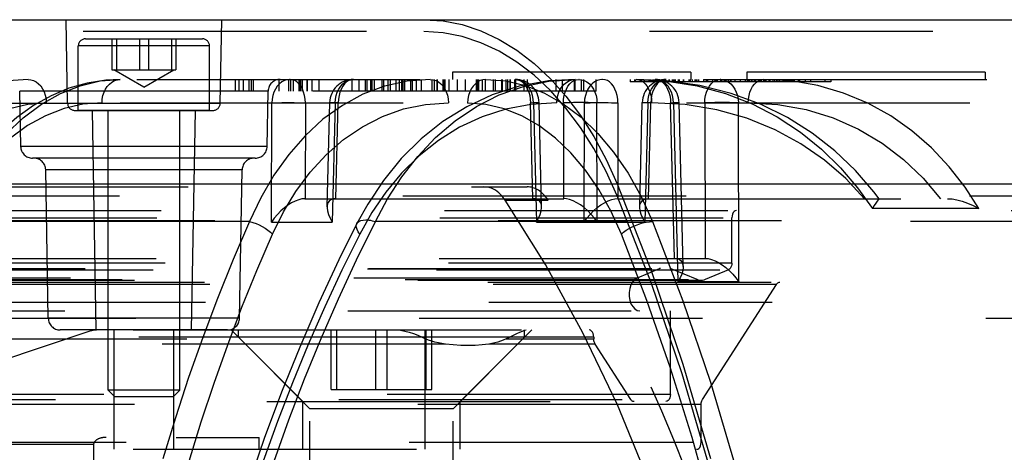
# Model space of a CAD drawing. Header units: inches. Extents: x 0 to 85, y 0 to 55.
# Tile 48 of 115: x 40.465 to 42.09, y 46.259 to 46.972. Entities that reach past the tile are written whole.
import ezdxf

# ---------------------------------------------------------------- set-up
doc = ezdxf.new("R2010")
doc.units = ezdxf.units.IN
doc.header["$LTSCALE"] = 4.675
doc.header["$MEASUREMENT"] = 0
doc.linetypes.add('HIDDEN', pattern=[0.2, 0.1, -0.1])
doc.layers.get('0').update_dxf_attribs({"linetype": 'CONTINUOUS'})
for name, color, linetype in [('_107103', 7, 'CONTINUOUS'), ('_25203', 7, 'CONTINUOUS'), ('_9831', 7, 'CONTINUOUS'), ('DEFAULT_2', 8, 'HIDDEN')]:
    doc.layers.add(name, color=color, linetype=linetype)

msp = doc.modelspace()

# ---------------------------------------------------------------- linework, layer by layer
at = {"color": 6, "linetype": 'Continuous'}
for p, q in [((39.7231, 46.9724), (42.907, 46.9724)), ((39.2271, 46.7018), (43.4035, 46.7018))]:
    msp.add_line(p, q, dxfattribs=at)
at = {"layer": '_107103', "color": 8, "linetype": 'HIDDEN'}
for p, q in [((40.8258, 46.4606), (41.2982, 46.4606)), ((40.8258, 46.4488), (40.8258, 46.4606)), ((40.9791, 46.3622), (40.9791, 46.4606)), ((40.9883, 46.3622), (40.9883, 46.4606)), ((41.0529, 46.3622), (41.0529, 46.4606)), ((41.0712, 46.3622), (41.0712, 46.4606)), ((41.1358, 46.3622), (41.1358, 46.4606)), ((41.1449, 46.3622), (41.1449, 46.4606)), ((41.2982, 46.4488), (41.2982, 46.4606)), ((41.2982, 46.4488), (40.8258, 46.4488)), ((40.9439, 46.3307), (40.8258, 46.4488)), ((41.1801, 46.3307), (41.2982, 46.4488)), ((40.9791, 46.3622), (41.1449, 46.3622)), ((41.1801, 46.3307), (40.9439, 46.3307)), ((40.9439, 45.8425), (40.9439, 46.3307)), ((41.1801, 45.8425), (41.1801, 46.3307))]:
    msp.add_line(p, q, dxfattribs=at)
at = {"layer": '_25203', "color": 8, "linetype": 'HIDDEN'}
for p, q in [((27.1411, 46.6575), (42.6308, 46.6575)), ((27.1335, 46.6457), (41.6401, 46.6457)), ((42.6572, 46.6409), (28.1506, 46.6409)), ((41.6401, 46.5711), (41.6401, 46.6457)), ((41.6401, 46.5711), (27.1335, 46.5711)), ((27.0138, 46.5616), (41.5399, 46.5616)), ((27.0157, 46.562), (41.5379, 46.562)), ((27.1279, 46.5597), (41.6345, 46.5597)), ((41.5204, 46.5616), (41.4837, 46.5463)), ((41.5829, 46.5437), (41.5399, 46.5616)), ((41.6345, 46.5597), (41.596, 46.5437)), ((41.4837, 46.5463), (26.9771, 46.5463)), ((27.0763, 46.5437), (41.596, 46.5437)), ((41.5895, 46.5423), (27.0829, 46.5423)), ((41.7138, 46.5359), (27.2072, 46.5359)), ((27.2126, 46.5394), (42.6032, 46.5394)), ((41.5851, 46.5429), (41.5829, 46.5437)), ((41.5917, 46.346), (41.7138, 46.5359)), ((28.1493, 46.5063), (42.6559, 46.5063)), ((26.9817, 46.4921), (41.5389, 46.4921)), ((41.5389, 46.3543), (41.5389, 46.4921)), ((26.6274, 46.4606), (41.4047, 46.4606)), ((26.7707, 46.459), (40.5822, 46.459)), ((40.5822, 46.459), (40.3579, 46.3845)), ((40.6207, 46.2638), (40.6207, 46.4606)), ((40.7192, 46.2638), (40.7192, 46.4606)), ((40.9321, 46.3425), (40.814, 46.4606)), ((41.0864, 46.4606), (41.0935, 46.4601)), ((41.134, 46.2638), (41.134, 46.4606)), ((41.1919, 46.3425), (41.3101, 46.4606)), ((41.1677, 46.4375), (27.1548, 46.4375)), ((27.1833, 46.4458), (41.1348, 46.4458)), ((41.1289, 46.4488), (27.1892, 46.4488)), ((41.4146, 46.4375), (41.2392, 46.4375)), ((41.2676, 46.4458), (41.4123, 46.4458)), ((41.4123, 46.4488), (41.2735, 46.4488)), ((41.4123, 46.4488), (41.4123, 46.4458)), ((41.4734, 46.346), (41.4146, 46.4375)), ((26.8477, 46.3425), (41.5313, 46.3425)), ((26.9668, 46.346), (41.5917, 46.346)), ((41.5389, 46.3543), (27.0323, 46.3543)), ((40.9321, 46.2638), (40.9321, 46.3425)), ((41.1919, 46.2638), (41.1919, 46.3425)), ((41.5895, 46.3376), (27.0829, 46.3376)), ((41.5895, 46.2756), (41.5895, 46.3376)), ((26.6984, 46.2835), (40.8604, 46.2835)), ((27.0829, 46.2756), (41.5895, 46.2756)), ((40.8604, 46.2638), (40.8604, 46.2835)), ((26.6274, 46.2638), (41.5819, 46.2638)), ((40.5869, 46.2717), (26.7695, 46.2717)), ((40.5869, 46.2717), (40.5869, 43.8937))]:
    msp.add_line(p, q, dxfattribs=at)
for points in [[(41.6477, 46.6575), (41.6457, 46.6571), (41.644, 46.656), (41.6424, 46.6542), (41.6412, 46.6519), (41.6405, 46.649), (41.6401, 46.6457)], [(41.6401, 46.5711), (41.6399, 46.5685), (41.6394, 46.5662), (41.6386, 46.564), (41.6375, 46.5622), (41.6361, 46.5608), (41.6345, 46.5597)], [(41.5223, 46.562), (41.522, 46.562), (41.5217, 46.562), (41.5213, 46.5619), (41.521, 46.5618), (41.5207, 46.5617), (41.5204, 46.5616)], [(41.5399, 46.5616), (41.5396, 46.5617), (41.5392, 46.5618), (41.5389, 46.5619), (41.5386, 46.562), (41.5383, 46.562), (41.5379, 46.562)], [(41.4837, 46.5463), (41.4796, 46.5437), (41.4762, 46.5399), (41.4735, 46.5349), (41.4716, 46.529), (41.4707, 46.5226), (41.4707, 46.5161), (41.4717, 46.5098), (41.4737, 46.504), (41.4765, 46.4991), (41.48, 46.4953), (41.4839, 46.493), (41.4882, 46.4921)], [(41.5895, 46.5423), (41.5873, 46.5425), (41.5851, 46.5429)], [(41.596, 46.5437), (41.5939, 46.5429), (41.5917, 46.5425), (41.5895, 46.5423)], [(41.7138, 46.5359), (41.7145, 46.5369), (41.7154, 46.5378), (41.7162, 46.5385), (41.7172, 46.539), (41.7182, 46.5393), (41.7192, 46.5394)], [(41.0935, 46.4601), (41.1007, 46.4588), (41.1078, 46.4569), (41.115, 46.4547), (41.122, 46.4519), (41.1289, 46.4488)], [(41.2735, 46.4488), (41.2799, 46.4519), (41.2855, 46.4547)], [(41.2855, 46.4547), (41.2905, 46.4569), (41.2947, 46.4588), (41.2982, 46.4601), (41.3009, 46.4606)], [(41.4123, 46.4488), (41.4121, 46.4519), (41.4114, 46.4546), (41.4102, 46.457), (41.4087, 46.4589), (41.4069, 46.4601), (41.4047, 46.4606)], [(41.1348, 46.4458), (41.1338, 46.4463), (41.1328, 46.4468), (41.1318, 46.4473), (41.1309, 46.4478), (41.1299, 46.4483), (41.1289, 46.4488)], [(41.1677, 46.4375), (41.1617, 46.4383), (41.1558, 46.4394), (41.1502, 46.4406), (41.1448, 46.4421), (41.1396, 46.4438), (41.1348, 46.4458)], [(41.2392, 46.4375), (41.2282, 46.4361), (41.2168, 46.4353), (41.205, 46.435), (41.1929, 46.4353), (41.1805, 46.4361), (41.1677, 46.4375)], [(41.2585, 46.4421), (41.2538, 46.4406), (41.2491, 46.4394), (41.2442, 46.4383), (41.2392, 46.4375)], [(41.2676, 46.4458), (41.263, 46.4438), (41.2585, 46.4421)], [(41.2735, 46.4488), (41.2726, 46.4483), (41.2716, 46.4478), (41.2706, 46.4473), (41.2696, 46.4468), (41.2686, 46.4463), (41.2676, 46.4458)], [(41.4146, 46.4375), (41.4139, 46.4387), (41.4133, 46.4399), (41.4129, 46.4413), (41.4126, 46.4428), (41.4124, 46.4443), (41.4123, 46.4458)], [(41.4787, 46.3425), (41.4777, 46.3426), (41.4768, 46.3429), (41.4758, 46.3434), (41.4749, 46.3441), (41.4741, 46.345), (41.4734, 46.346)], [(41.5389, 46.3543), (41.5386, 46.3513), (41.5379, 46.3486), (41.5368, 46.3462), (41.5353, 46.3443), (41.5334, 46.3431), (41.5313, 46.3425)], [(41.5895, 46.3376), (41.5895, 46.3392), (41.5897, 46.3407), (41.5901, 46.3421), (41.5905, 46.3435), (41.591, 46.3448), (41.5917, 46.346)], [(41.5819, 46.2638), (41.5839, 46.2642), (41.5856, 46.2653), (41.5871, 46.267), (41.5883, 46.2694), (41.5891, 46.2722), (41.5895, 46.2756)]]:
    msp.add_lwpolyline(points, dxfattribs=at)
for centre, end_param in [((40.5924, 46.4488), 2.094395), ((40.6074, 46.2717), 3.141593)]:
    msp.add_ellipse(centre, major_axis=(0.0205, 0), ratio=0.575767, start_param=1.570796, end_param=end_param, dxfattribs=at)
at = {"layer": '_9831', "color": 8, "linetype": 'HIDDEN'}
for p, q in [((40.5735, 46.9409), (40.7664, 46.9409)), ((40.617, 46.9409), (40.617, 46.8898)), ((40.6245, 46.9409), (40.6245, 46.8898)), ((40.6624, 46.9409), (40.6624, 46.8898)), ((40.6775, 46.9409), (40.6775, 46.8898)), ((40.7154, 46.9409), (40.7154, 46.8898)), ((40.7229, 46.9409), (40.7229, 46.8898)), ((40.7782, 46.9291), (40.5617, 46.9291)), ((40.5617, 46.8228), (40.5617, 46.9291)), ((40.7782, 46.8228), (40.7782, 46.9291)), ((40.617, 46.8898), (40.7229, 46.8898)), ((40.67, 46.8611), (40.6204, 46.8898)), ((40.67, 46.8611), (40.7196, 46.8898)), ((40.7782, 46.8228), (40.5617, 46.8228)), ((40.6109, 46.3614), (40.6109, 46.8228)), ((40.729, 46.3614), (40.729, 46.8228)), ((40.729, 46.3614), (40.6109, 46.3614)), ((40.6219, 46.3504), (40.6109, 46.3614)), ((40.718, 46.3504), (40.729, 46.3614)), ((40.718, 46.3504), (40.6219, 46.3504))]:
    msp.add_line(p, q, dxfattribs=at)
for centre, start, end in [((40.5735, 46.9291), 90, 180), ((40.7664, 46.9291), 0, 90)]:
    msp.add_arc(centre, 0.0118, start, end, dxfattribs=at)
at = {"layer": 'DEFAULT_2', "color": 8, "linetype": 'HIDDEN'}
for p, q in [((40.5441, 46.8344), (40.5417, 46.9724)), ((40.7958, 46.8344), (40.7983, 46.9724)), ((42.907, 46.9528), (39.7231, 46.9528)), ((41.3137, 46.9004), (41.3408, 46.8751)), ((41.5727, 46.8858), (41.179, 46.8858)), ((41.179, 46.8858), (41.179, 46.874)), ((41.3408, 46.8554), (41.3137, 46.8807)), ((41.5727, 46.8858), (41.5727, 46.874)), ((42.0584, 46.8858), (41.6647, 46.8858)), ((41.6647, 46.8858), (41.6647, 46.874)), ((42.0584, 46.8858), (42.0584, 46.874)), ((39.7232, 46.874), (42.907, 46.874)), ((40.5645, 46.8636), (40.5975, 46.8714)), ((40.5975, 46.8714), (40.631, 46.874)), ((40.8203, 46.874), (40.8203, 46.8543)), ((40.8267, 46.874), (40.8267, 46.8543)), ((40.8339, 46.874), (40.8339, 46.8543)), ((40.8429, 46.874), (40.8429, 46.8543)), ((40.8468, 46.874), (40.8468, 46.8543)), ((40.8505, 46.874), (40.8505, 46.8543)), ((40.8924, 46.874), (40.8924, 46.8543)), ((40.9086, 46.874), (40.9086, 46.8543)), ((40.9111, 46.874), (40.9105, 46.874)), ((40.9117, 46.874), (40.9117, 46.8543)), ((40.9161, 46.874), (40.9161, 46.8543)), ((40.9261, 46.8543), (40.9261, 46.874)), ((40.9279, 46.874), (40.9279, 46.8543)), ((40.9282, 46.8543), (40.9282, 46.874)), ((40.931, 46.8543), (40.931, 46.874)), ((40.9311, 46.874), (40.9311, 46.8543)), ((40.9386, 46.874), (40.9386, 46.8543)), ((40.9394, 46.874), (40.9394, 46.8543)), ((40.9472, 46.874), (40.9472, 46.8543)), ((40.9473, 46.874), (40.9473, 46.8543)), ((40.9588, 46.874), (40.9588, 46.8543)), ((41.0131, 46.874), (41.0131, 46.8543)), ((41.0246, 46.874), (41.0246, 46.8543)), ((41.035, 46.874), (41.035, 46.8543)), ((41.0377, 46.874), (41.0377, 46.8543)), ((41.044, 46.874), (41.044, 46.8543)), ((41.0458, 46.874), (41.0458, 46.8543)), ((41.0498, 46.874), (41.0498, 46.8543)), ((41.0628, 46.874), (41.0628, 46.8543)), ((41.0651, 46.874), (41.0651, 46.8543)), ((41.0727, 46.874), (41.0727, 46.8543)), ((41.0762, 46.874), (41.0762, 46.8543)), ((41.0856, 46.874), (41.0856, 46.8543)), ((41.0857, 46.874), (41.0857, 46.8543)), ((41.0912, 46.874), (41.0912, 46.8543)), ((41.0952, 46.874), (41.0952, 46.8543)), ((41.0978, 46.8543), (41.0978, 46.874)), ((41.0997, 46.874), (41.0997, 46.8543)), ((41.1101, 46.874), (41.1101, 46.8543)), ((41.1125, 46.874), (41.1125, 46.8543)), ((41.1196, 46.8543), (41.1196, 46.874)), ((41.1275, 46.874), (41.1275, 46.8543)), ((41.1449, 46.874), (41.1449, 46.8543)), ((41.1489, 46.874), (41.1489, 46.8543)), ((41.1491, 46.874), (41.1491, 46.8543)), ((41.1531, 46.874), (41.1531, 46.8543)), ((41.1537, 46.874), (41.1537, 46.8543)), ((41.1634, 46.874), (41.1634, 46.8543)), ((41.1651, 46.874), (41.1651, 46.8543)), ((41.1667, 46.874), (41.1667, 46.8543)), ((41.1733, 46.874), (41.1733, 46.8543)), ((41.1876, 46.8543), (41.1876, 46.874)), ((41.2005, 46.8543), (41.2005, 46.874)), ((41.2133, 46.863), (41.2102, 46.8584)), ((41.2169, 46.8668), (41.2133, 46.863)), ((41.2207, 46.8699), (41.2169, 46.8668)), ((41.2183, 46.874), (41.2183, 46.8543)), ((41.2197, 46.874), (41.2197, 46.8543)), ((41.225, 46.8721), (41.2207, 46.8699)), ((41.2219, 46.874), (41.2219, 46.8543)), ((41.2284, 46.874), (41.2284, 46.8543)), ((41.2334, 46.8543), (41.2334, 46.874)), ((41.2342, 46.874), (41.267, 46.8715)), ((41.2462, 46.874), (41.2462, 46.8543)), ((41.2464, 46.874), (41.2464, 46.8543)), ((41.2471, 46.8543), (41.2471, 46.874)), ((41.2496, 46.874), (41.2496, 46.8543)), ((41.2603, 46.874), (41.2603, 46.8543)), ((41.261, 46.874), (41.261, 46.8543)), ((41.267, 46.8715), (41.2994, 46.8638)), ((41.2672, 46.874), (41.2672, 46.8543)), ((41.2702, 46.874), (41.2702, 46.8543)), ((41.2702, 46.874), (41.2702, 46.8543)), ((41.2745, 46.8543), (41.2745, 46.874)), ((41.2746, 46.874), (41.2746, 46.8543)), ((41.2816, 46.874), (41.2816, 46.8543)), ((41.283, 46.874), (41.283, 46.8543)), ((41.2975, 46.8543), (41.2975, 46.874)), ((41.3023, 46.874), (41.3023, 46.8543)), ((41.3408, 46.8751), (41.3664, 46.8464)), ((41.3495, 46.874), (41.3495, 46.8543)), ((41.3603, 46.874), (41.3603, 46.8543)), ((41.3797, 46.874), (41.3797, 46.8543)), ((41.3808, 46.874), (41.3808, 46.8543)), ((41.3835, 46.8735), (41.3874, 46.874)), ((41.3874, 46.874), (41.388, 46.874)), ((41.392, 46.8543), (41.392, 46.874)), ((41.3954, 46.874), (41.3954, 46.8543)), ((41.4164, 46.8543), (41.4164, 46.874)), ((41.4269, 46.874), (41.4263, 46.874)), ((41.4721, 46.874), (41.4721, 46.8701)), ((41.8033, 46.8701), (41.4721, 46.8701)), ((41.4799, 46.8701), (41.4799, 46.874)), ((41.4807, 46.874), (41.4807, 46.8701)), ((41.4955, 46.874), (41.4955, 46.8701)), ((41.5051, 46.874), (41.5051, 46.8701)), ((41.5103, 46.8701), (41.5103, 46.874)), ((41.5114, 46.8701), (41.5114, 46.874)), ((41.5118, 46.8701), (41.5118, 46.874)), ((41.5184, 46.8735), (41.5137, 46.874)), ((41.5137, 46.874), (41.5177, 46.8735)), ((41.5138, 46.874), (41.5138, 46.8701)), ((41.523, 46.8721), (41.5184, 46.8735)), ((41.5273, 46.8698), (41.523, 46.8721)), ((41.5266, 46.874), (41.5266, 46.8701)), ((41.5317, 46.874), (41.5278, 46.8735)), ((41.5361, 46.874), (41.5361, 46.8701)), ((41.5366, 46.874), (41.5366, 46.8701)), ((41.5414, 46.874), (41.5414, 46.8701)), ((41.5431, 46.874), (41.5431, 46.8701)), ((41.5455, 46.874), (41.5455, 46.8701)), ((41.5467, 46.874), (41.5467, 46.8701)), ((41.5516, 46.874), (41.5516, 46.8701)), ((41.5522, 46.874), (41.5522, 46.8701)), ((41.5539, 46.8701), (41.5539, 46.874)), ((41.56, 46.874), (41.56, 46.8701)), ((41.5603, 46.874), (41.5603, 46.8701)), ((41.5691, 46.874), (41.5691, 46.8701)), ((41.5714, 46.874), (41.5714, 46.8701)), ((41.5748, 46.874), (41.5748, 46.8701)), ((41.5798, 46.8701), (41.5798, 46.874)), ((41.5803, 46.874), (41.5803, 46.8701)), ((41.5817, 46.874), (41.5817, 46.8701)), ((41.5822, 46.874), (41.5822, 46.8701)), ((41.5849, 46.874), (41.5849, 46.8701)), ((41.5931, 46.874), (41.5931, 46.8701)), ((41.5935, 46.874), (41.5935, 46.8701)), ((41.5936, 46.874), (41.5936, 46.8701)), ((41.5983, 46.8701), (41.5983, 46.874)), ((41.5997, 46.874), (41.5997, 46.8701)), ((41.6, 46.874), (41.6, 46.8701)), ((41.6086, 46.8701), (41.6086, 46.874)), ((41.6138, 46.874), (41.6138, 46.8701)), ((41.6143, 46.874), (41.6143, 46.8701)), ((41.6144, 46.8701), (41.6144, 46.874)), ((41.6157, 46.874), (41.6157, 46.8701)), ((41.6207, 46.874), (41.6213, 46.874)), ((41.6213, 46.874), (41.6213, 46.8701)), ((41.6232, 46.874), (41.6232, 46.8701)), ((41.6339, 46.874), (41.6339, 46.8701)), ((41.6375, 46.874), (41.6375, 46.8701)), ((41.6387, 46.874), (41.6387, 46.8701)), ((41.6451, 46.874), (41.6451, 46.8701)), ((41.6457, 46.8701), (41.6457, 46.874)), ((41.6539, 46.874), (41.6539, 46.8701)), ((41.6621, 46.874), (41.6621, 46.8701)), ((41.6653, 46.874), (41.6653, 46.8701)), ((41.6658, 46.874), (41.6658, 46.8701)), ((41.6673, 46.874), (41.6673, 46.8701)), ((41.6691, 46.8701), (41.6691, 46.874)), ((41.6721, 46.874), (41.6721, 46.8701)), ((41.6731, 46.874), (41.6731, 46.8701)), ((41.6769, 46.874), (41.6769, 46.8701)), ((41.6793, 46.874), (41.6793, 46.8701)), ((41.6873, 46.874), (41.6873, 46.8701)), ((41.6885, 46.874), (41.6885, 46.8701)), ((41.6922, 46.874), (41.6922, 46.8701)), ((41.6927, 46.874), (41.6927, 46.8701)), ((41.6949, 46.8701), (41.6949, 46.874)), ((41.6968, 46.8701), (41.6968, 46.874)), ((41.7012, 46.874), (41.7012, 46.8701)), ((41.7015, 46.874), (41.7015, 46.8701)), ((41.7033, 46.8701), (41.7033, 46.874)), ((41.7076, 46.874), (41.7076, 46.8701)), ((41.7081, 46.8701), (41.7081, 46.874)), ((41.7104, 46.874), (41.7104, 46.8701)), ((41.7141, 46.874), (41.7141, 46.8701)), ((41.7142, 46.874), (41.7142, 46.8701)), ((41.7188, 46.8701), (41.7188, 46.874)), ((41.7244, 46.874), (41.7244, 46.8701)), ((41.7255, 46.874), (41.7255, 46.8701)), ((41.7291, 46.874), (41.7291, 46.8701)), ((41.7306, 46.8701), (41.7306, 46.874)), ((41.731, 46.8701), (41.731, 46.874)), ((41.7393, 46.874), (41.7393, 46.8701)), ((41.7408, 46.874), (41.7408, 46.8701)), ((41.7424, 46.874), (41.7424, 46.8701)), ((41.7428, 46.874), (41.7428, 46.8701)), ((41.7503, 46.8701), (41.7503, 46.874)), ((41.752, 46.874), (41.752, 46.8701)), ((41.7611, 46.874), (41.7611, 46.8701)), ((41.77, 46.874), (41.77, 46.8701)), ((41.7937, 46.874), (41.7937, 46.8701)), ((41.8033, 46.874), (41.8033, 46.8701)), ((40.875, 46.8547), (40.465, 46.8547)), ((40.4666, 46.7634), (40.465, 46.8547)), ((41.4164, 46.8543), (40.8203, 46.8543)), ((40.8734, 46.7634), (40.875, 46.8547)), ((41.3664, 46.8267), (41.3408, 46.8554)), ((39.6955, 46.8353), (42.6621, 46.8353)), ((40.3102, 46.835), (41.204, 46.835)), ((40.4782, 46.8329), (40.5089, 46.8353)), ((40.7958, 46.8344), (40.5441, 46.8344)), ((40.8805, 46.6385), (40.8809, 46.8353)), ((40.9364, 46.8353), (40.936, 46.6772)), ((40.9723, 46.6636), (40.9765, 46.8356)), ((40.9766, 46.8356), (40.9765, 46.8356)), ((40.9774, 46.8356), (40.9766, 46.8356)), ((40.9836, 46.8355), (40.9774, 46.8356)), ((40.9857, 46.8353), (40.9808, 46.6385)), ((40.9905, 46.8353), (40.9836, 46.8355)), ((40.9866, 46.6772), (40.9905, 46.8353)), ((41.2344, 46.8326), (41.204, 46.835)), ((41.3118, 46.6772), (41.308, 46.8353)), ((41.321, 46.8356), (41.3128, 46.8353)), ((41.3128, 46.8353), (41.3177, 46.6385)), ((41.3262, 46.6636), (41.322, 46.8356)), ((41.3621, 46.8353), (41.3625, 46.6772)), ((41.3964, 46.6385), (41.3968, 46.8353)), ((41.418, 46.6385), (41.4176, 46.8353)), ((41.4522, 46.8353), (41.4519, 46.6772)), ((41.4881, 46.6636), (41.4923, 46.8356)), ((41.5016, 46.8353), (41.4967, 46.6385)), ((41.5025, 46.6772), (41.5064, 46.8353)), ((41.5454, 46.5787), (41.539, 46.8353)), ((41.5521, 46.8356), (41.5439, 46.8353)), ((41.5439, 46.8353), (41.5512, 46.5401)), ((41.5597, 46.5652), (41.5531, 46.8356)), ((41.5954, 46.8353), (41.596, 46.5787)), ((41.6515, 46.5401), (41.6509, 46.8353)), ((40.5559, 46.8228), (40.784, 46.8228)), ((40.5912, 46.4606), (40.5849, 46.8228)), ((40.7487, 46.4606), (40.755, 46.8228)), ((40.8734, 46.7634), (40.4666, 46.7634)), ((40.8537, 46.7441), (40.4863, 46.7441)), ((40.832, 46.7248), (40.5079, 46.7248)), ((40.5121, 46.48), (40.5079, 46.7248)), ((40.8278, 46.48), (40.832, 46.7248)), ((41.4689, 46.7193), (41.4904, 46.6809)), ((39.3407, 46.6969), (41.3022, 46.6969)), ((41.4511, 46.7018), (41.508, 46.5552)), ((39.2271, 46.6821), (43.4035, 46.6821)), ((41.5073, 46.5375), (41.4511, 46.6821)), ((41.4904, 46.6809), (41.5093, 46.6394)), ((41.8477, 46.6952), (41.8721, 46.6608)), ((41.8835, 46.6772), (41.8746, 46.6887)), ((40.9355, 46.6772), (41.363, 46.6772)), ((41.0393, 46.6683), (41.0213, 46.636)), ((41.2661, 46.675), (41.337, 46.675)), ((41.3328, 46.5686), (41.2661, 46.675)), ((41.4514, 46.6772), (41.9961, 46.6772)), ((41.0461, 46.6543), (41.0262, 46.6188)), ((41.4579, 46.6185), (41.4404, 46.6569)), ((42.0478, 46.6608), (41.8721, 46.6608)), ((40.8444, 46.6394), (40.3498, 46.6394)), ((40.8805, 46.6385), (40.9808, 46.6385)), ((41.0213, 46.636), (41.0214, 46.636)), ((43.3373, 46.6394), (41.0521, 46.6394)), ((41.3177, 46.6385), (41.4967, 46.6385)), ((41.5093, 46.6394), (41.5594, 46.5089)), ((41.5001, 46.5093), (41.4579, 46.6185)), ((39.2874, 46.5787), (41.5454, 46.5787)), ((41.3945, 46.4561), (41.3328, 46.5686)), ((41.5459, 46.5787), (41.5965, 46.5787)), ((41.5595, 46.568), (41.5597, 46.5652)), ((41.508, 46.5552), (41.5592, 46.4042)), ((41.5581, 46.3881), (41.5073, 46.5375)), ((41.6515, 46.5401), (41.5512, 46.5401)), ((41.5391, 46.3975), (41.5001, 46.5093)), ((41.5594, 46.5089), (41.6049, 46.3744)), ((40.1892, 46.4803), (42.9187, 46.4803)), ((40.8278, 46.48), (40.5121, 46.48)), ((40.8081, 46.4606), (40.5318, 46.4606)), ((41.4513, 46.3371), (41.3945, 46.4561)), ((41.5592, 46.4042), (41.6048, 46.2487)), ((41.5748, 46.283), (41.5391, 46.3975)), ((41.6033, 46.2344), (41.5581, 46.3881)), ((41.5028, 46.2124), (41.4513, 46.3371)), ((40.8686, 46.2816), (40.8511, 46.2314)), ((41.6071, 46.1659), (41.5748, 46.283))]:
    msp.add_line(p, q, dxfattribs=at)
for points in [[(41.132, 46.9724), (41.1637, 46.9704), (41.1949, 46.9643), (41.2258, 46.9541)], [(41.3137, 46.8807), (41.2854, 46.9024), (41.256, 46.9204), (41.2258, 46.9345), (41.1949, 46.9446), (41.1636, 46.9507), (41.132, 46.9528)], [(41.2258, 46.9541), (41.256, 46.94), (41.2854, 46.9221), (41.3137, 46.9004)], [(40.4788, 46.874), (40.4461, 46.8715), (40.4139, 46.8638), (40.3822, 46.8512), (40.3517, 46.8336), (40.3227, 46.8115), (40.2953, 46.785), (40.2696, 46.7542), (40.246, 46.7193), (40.2249, 46.681), (40.2064, 46.6394)], [(40.3498, 46.6394), (40.3693, 46.6805), (40.3915, 46.7186), (40.4161, 46.7533), (40.4427, 46.7842), (40.4709, 46.8108), (40.5008, 46.833), (40.5321, 46.8508), (40.5645, 46.8636)], [(40.4788, 46.874), (40.4834, 46.8735), (40.4879, 46.8721), (40.4921, 46.8699), (40.496, 46.8669), (40.4996, 46.8631), (40.5027, 46.8586), (40.5053, 46.8534), (40.5072, 46.8477)], [(40.6309, 46.874), (40.6073, 46.8729), (40.5761, 46.8679), (40.5461, 46.8593), (40.5168, 46.847)], [(40.6008, 46.8353), (40.6012, 46.8414), (40.6024, 46.8473), (40.6042, 46.8527), (40.6065, 46.8577), (40.6095, 46.8623), (40.613, 46.8663), (40.617, 46.8696), (40.6214, 46.872), (40.6261, 46.8735), (40.6309, 46.874)], [(41.1424, 46.874), (41.1041, 46.8712), (41.0668, 46.8629), (41.0312, 46.8495), (40.9974, 46.8311), (40.9654, 46.8081), (40.9358, 46.7809), (40.9089, 46.75), (40.8846, 46.7158), (40.863, 46.6788), (40.8444, 46.6394)], [(40.9105, 46.874), (40.9064, 46.8735), (40.9019, 46.8721), (40.8975, 46.8698), (40.8935, 46.8667), (40.8899, 46.8627), (40.8869, 46.8581), (40.8844, 46.8529), (40.8825, 46.8473), (40.8814, 46.8414), (40.8809, 46.8353)], [(40.9364, 46.8353), (40.936, 46.8414), (40.935, 46.8473), (40.9335, 46.8529), (40.9314, 46.8581), (40.9288, 46.8627), (40.9258, 46.8667), (40.9224, 46.8698), (40.9188, 46.8721), (40.915, 46.8735), (40.9111, 46.874)], [(40.9857, 46.8353), (40.9861, 46.8414), (40.9873, 46.8473), (40.9891, 46.8529), (40.9916, 46.8581), (40.9947, 46.8627), (40.9983, 46.8667), (41.0023, 46.8698), (41.0066, 46.8721), (41.0112, 46.8735), (41.0158, 46.874)], [(41.0158, 46.874), (41.0119, 46.8735), (41.0081, 46.8721), (41.0045, 46.8698), (41.0011, 46.8667), (40.9981, 46.8627), (40.9955, 46.8581), (40.9934, 46.8529), (40.9919, 46.8473), (40.9909, 46.8414), (40.9905, 46.8353)], [(41.0521, 46.6394), (41.072, 46.677), (41.0953, 46.713), (41.1218, 46.747), (41.1512, 46.7781), (41.1835, 46.8057), (41.2186, 46.8292), (41.2562, 46.8483), (41.2962, 46.8624), (41.3382, 46.8711), (41.3816, 46.874)], [(41.1424, 46.874), (41.1471, 46.8735), (41.1516, 46.8721), (41.1558, 46.8699), (41.1597, 46.8669), (41.1632, 46.8631), (41.1663, 46.8586), (41.1689, 46.8534), (41.1708, 46.8477), (41.1721, 46.8417), (41.1726, 46.8353)], [(41.3815, 46.874), (41.3377, 46.8715), (41.2892, 46.8627), (41.2444, 46.8484), (41.2026, 46.8289)], [(41.2342, 46.874), (41.2295, 46.8735), (41.225, 46.8721)], [(41.2827, 46.874), (41.2866, 46.8735), (41.2904, 46.8721), (41.294, 46.8698), (41.2974, 46.8667)], [(41.3038, 46.8627), (41.3002, 46.8667), (41.2962, 46.8698), (41.2919, 46.8721), (41.2873, 46.8735), (41.2827, 46.874)], [(41.2974, 46.8667), (41.3004, 46.8627), (41.303, 46.8581), (41.3051, 46.8529), (41.3066, 46.8473), (41.3076, 46.8414), (41.308, 46.8353)], [(41.2994, 46.8638), (41.3311, 46.8512), (41.3619, 46.8337), (41.3913, 46.8116), (41.4191, 46.7849), (41.4451, 46.754), (41.4689, 46.7193)], [(41.3128, 46.8353), (41.3124, 46.8414), (41.3112, 46.8473), (41.3094, 46.8529), (41.3069, 46.8581), (41.3038, 46.8627)], [(41.3514, 46.8353), (41.3518, 46.8414), (41.353, 46.8473), (41.3548, 46.8527), (41.3571, 46.8577), (41.3601, 46.8623), (41.3636, 46.8663), (41.3676, 46.8696), (41.372, 46.872), (41.3767, 46.8735), (41.3815, 46.874)], [(41.3671, 46.8581), (41.3697, 46.8627), (41.3727, 46.8667), (41.3761, 46.8698), (41.3797, 46.8721), (41.3835, 46.8735)], [(41.388, 46.874), (41.3921, 46.8735), (41.3966, 46.8721)], [(41.3966, 46.8721), (41.401, 46.8698), (41.405, 46.8667), (41.4086, 46.8627), (41.4116, 46.8581), (41.4141, 46.8529), (41.416, 46.8473), (41.4171, 46.8414), (41.4176, 46.8353)], [(41.4263, 46.874), (41.4223, 46.8735), (41.4177, 46.8721), (41.4134, 46.8698), (41.4094, 46.8667), (41.4058, 46.8627), (41.4027, 46.8581), (41.4002, 46.8529), (41.3984, 46.8473), (41.3972, 46.8414), (41.3968, 46.8353)], [(41.4522, 46.8353), (41.4519, 46.8414), (41.4509, 46.8473), (41.4493, 46.8529), (41.4473, 46.8581), (41.4447, 46.8627), (41.4417, 46.8667), (41.4383, 46.8698), (41.4347, 46.8721), (41.4309, 46.8735), (41.4269, 46.874)], [(41.4825, 46.874), (41.5336, 46.8713), (41.5829, 46.8635), (41.6297, 46.8508), (41.6739, 46.8335), (41.7152, 46.8121), (41.7533, 46.787), (41.7882, 46.7588), (41.8196, 46.728), (41.8477, 46.6952)], [(41.4825, 46.874), (41.4865, 46.8735), (41.4902, 46.8721), (41.4938, 46.8699), (41.497, 46.8669), (41.5, 46.8631), (41.5026, 46.8586), (41.5048, 46.8534), (41.5064, 46.8477), (41.5074, 46.8417), (41.5078, 46.8353)], [(41.6872, 46.833), (41.6389, 46.8509), (41.5873, 46.8639), (41.5321, 46.8718), (41.4825, 46.874)], [(41.5016, 46.8353), (41.502, 46.8414), (41.5032, 46.8473), (41.505, 46.8529), (41.5075, 46.8581), (41.5106, 46.8627), (41.5141, 46.8667), (41.5182, 46.8698), (41.5225, 46.8721)], [(41.5278, 46.8735), (41.524, 46.8721), (41.5203, 46.8698), (41.517, 46.8667), (41.514, 46.8627), (41.5114, 46.8581), (41.5093, 46.8529), (41.5077, 46.8473), (41.5068, 46.8414), (41.5064, 46.8353)], [(41.5177, 46.8735), (41.5215, 46.8721), (41.5251, 46.8698)], [(41.5225, 46.8721), (41.527, 46.8735), (41.5317, 46.874)], [(41.5251, 46.8698), (41.5285, 46.8667), (41.5315, 46.8627), (41.5341, 46.8581)], [(41.5379, 46.8581), (41.5349, 46.8627), (41.5313, 46.8667), (41.5273, 46.8698)], [(41.6004, 46.8581), (41.603, 46.8627), (41.606, 46.8667), (41.6093, 46.8698), (41.613, 46.8721), (41.6168, 46.8735), (41.6207, 46.874)], [(41.6213, 46.874), (41.6254, 46.8735), (41.6299, 46.8721), (41.6343, 46.8698), (41.6383, 46.8667), (41.6419, 46.8627), (41.6449, 46.8581), (41.6474, 46.8529), (41.6493, 46.8473)], [(41.6672, 46.8353), (41.6676, 46.8414), (41.6686, 46.8473), (41.67, 46.8527), (41.672, 46.8577), (41.6745, 46.8623), (41.6775, 46.8663), (41.6808, 46.8696), (41.6845, 46.872), (41.6885, 46.8735), (41.6925, 46.874)], [(42.0478, 46.6608), (42.0249, 46.6963), (41.9988, 46.7298), (41.9695, 46.7609), (41.9373, 46.7889), (41.9023, 46.8137), (41.8646, 46.8346), (41.8246, 46.8515), (41.7823, 46.8638), (41.7382, 46.8714), (41.6925, 46.874)], [(40.5168, 46.847), (40.4879, 46.8308), (40.4601, 46.8111), (40.4333, 46.7877), (40.4078, 46.7607), (40.384, 46.7305), (40.3624, 46.6976), (40.3429, 46.6624)], [(40.5072, 46.8477), (40.5084, 46.8417), (40.5089, 46.8353)], [(41.2057, 46.8475), (41.2045, 46.8414), (41.204, 46.835)], [(41.2102, 46.8584), (41.2076, 46.8532), (41.2057, 46.8475)], [(41.3621, 46.8353), (41.3625, 46.8414), (41.3635, 46.8473), (41.365, 46.8529), (41.3671, 46.8581)], [(41.3664, 46.8464), (41.3904, 46.8145), (41.4126, 46.7796), (41.4328, 46.742), (41.4511, 46.7018)], [(41.5341, 46.8581), (41.5361, 46.8529), (41.5377, 46.8473), (41.5387, 46.8414), (41.539, 46.8353)], [(41.5439, 46.8353), (41.5434, 46.8414), (41.5423, 46.8473), (41.5404, 46.8529), (41.5379, 46.8581)], [(41.5954, 46.8353), (41.5958, 46.8414), (41.5968, 46.8473), (41.5983, 46.8529), (41.6004, 46.8581)], [(41.6493, 46.8473), (41.6504, 46.8414), (41.6509, 46.8353)], [(40.2547, 46.6188), (40.2719, 46.6571), (40.2914, 46.6923), (40.3133, 46.7244), (40.3373, 46.753), (40.3629, 46.7775), (40.39, 46.798), (40.4186, 46.8142), (40.4481, 46.8259), (40.4782, 46.8329)], [(40.6008, 46.8353), (40.5692, 46.8329), (40.5381, 46.8258), (40.5076, 46.814), (40.478, 46.7977), (40.4498, 46.7772), (40.423, 46.7527), (40.3979, 46.7241), (40.3748, 46.692), (40.354, 46.657)], [(40.8809, 46.8353), (40.8845, 46.8354), (40.8885, 46.8355), (40.8929, 46.8355), (40.8976, 46.8356), (40.9026, 46.8356), (40.9076, 46.8356)], [(40.8822, 46.6188), (40.9002, 46.6553), (40.9209, 46.6892), (40.9444, 46.7209), (40.9706, 46.7495), (40.9994, 46.7746), (41.0305, 46.7959), (41.0635, 46.8128), (41.0983, 46.8252), (41.1346, 46.8326), (41.1726, 46.8353)], [(40.9076, 46.8356), (40.9128, 46.8356), (40.9179, 46.8356), (40.9229, 46.8355), (40.9277, 46.8355), (40.9322, 46.8354), (40.9364, 46.8353)], [(40.9765, 46.8356), (40.9765, 46.8356), (40.9771, 46.8356), (40.9783, 46.8355), (40.9857, 46.8353)], [(41.2026, 46.8289), (41.1634, 46.8046), (41.1275, 46.776), (41.0947, 46.7433), (41.0652, 46.7071), (41.0393, 46.6683)], [(41.3514, 46.8353), (41.3084, 46.8326), (41.2673, 46.8249), (41.2281, 46.8122), (41.191, 46.7949), (41.1563, 46.7733), (41.1243, 46.748), (41.0952, 46.7192), (41.0691, 46.6877), (41.0461, 46.6543)], [(41.349, 46.7773), (41.3219, 46.7978), (41.2935, 46.8139), (41.2642, 46.8256), (41.2344, 46.8326)], [(41.308, 46.8353), (41.3189, 46.8356), (41.3208, 46.8356), (41.3219, 46.8356), (41.322, 46.8356)], [(41.322, 46.8356), (41.3219, 46.8356), (41.321, 46.8356)], [(41.4176, 46.8353), (41.4133, 46.8354), (41.4083, 46.8355), (41.4028, 46.8356), (41.3969, 46.8356), (41.3909, 46.8356), (41.3847, 46.8356), (41.3786, 46.8356), (41.3727, 46.8355), (41.3672, 46.8354), (41.3621, 46.8353)], [(41.4511, 46.6821), (41.4329, 46.7222), (41.4126, 46.7599), (41.3904, 46.7948), (41.3664, 46.8267)], [(41.3968, 46.8353), (41.4011, 46.8354), (41.4061, 46.8355), (41.4116, 46.8356), (41.4174, 46.8356), (41.4235, 46.8356), (41.4297, 46.8356), (41.4358, 46.8356), (41.4417, 46.8355), (41.4472, 46.8354), (41.4522, 46.8353)], [(41.4935, 46.8356), (41.4925, 46.8356), (41.4923, 46.8356)], [(41.4923, 46.8356), (41.4924, 46.8356), (41.4934, 46.8356), (41.5016, 46.8353)], [(41.5064, 46.8353), (41.502, 46.8354), (41.4935, 46.8356)], [(41.8591, 46.6772), (41.828, 46.7105), (41.7931, 46.7406), (41.7541, 46.7677), (41.7115, 46.791), (41.665, 46.8098), (41.6154, 46.8238), (41.563, 46.8323), (41.5078, 46.8353)], [(41.539, 46.8353), (41.55, 46.8356), (41.5519, 46.8356), (41.5529, 46.8356), (41.5531, 46.8356)], [(41.5531, 46.8356), (41.553, 46.8356), (41.5521, 46.8356)], [(41.6509, 46.8353), (41.6465, 46.8354), (41.6416, 46.8355), (41.6361, 46.8356), (41.6302, 46.8356), (41.6241, 46.8356), (41.618, 46.8356), (41.6119, 46.8356), (41.606, 46.8355), (41.6004, 46.8354), (41.5954, 46.8353)], [(41.6672, 46.8353), (41.7161, 46.8324), (41.7627, 46.8241), (41.8072, 46.8104), (41.8491, 46.7919), (41.888, 46.7688), (41.9236, 46.7417), (41.9558, 46.7112), (41.9845, 46.6772)], [(41.8746, 46.6887), (41.8442, 46.7237), (41.8102, 46.756), (41.7727, 46.7852), (41.7319, 46.811), (41.6872, 46.833)], [(41.4404, 46.6569), (41.4207, 46.6921), (41.3987, 46.7242), (41.3747, 46.7527), (41.349, 46.7773)], [(41.2661, 46.675), (41.2611, 46.6815), (41.2557, 46.6869), (41.2499, 46.6912), (41.2438, 46.6943), (41.2375, 46.6962), (41.2311, 46.6969)], [(40.9355, 46.6772), (40.9308, 46.6767), (40.9255, 46.6754), (40.9196, 46.6732), (40.9136, 46.6701), (40.9077, 46.6664), (40.9019, 46.6621), (40.896, 46.6569), (40.8903, 46.6512), (40.8851, 46.645), (40.8805, 46.6385)], [(40.9867, 46.6773), (40.9822, 46.6768), (40.9785, 46.6754), (40.9756, 46.6732), (40.9736, 46.6701), (40.9725, 46.6664), (40.9723, 46.6636)], [(41.3262, 46.6636), (41.3259, 46.6668), (41.3247, 46.6705), (41.3225, 46.6735), (41.3196, 46.6757), (41.3162, 46.6768), (41.3124, 46.6772)], [(41.418, 46.6385), (41.4134, 46.645), (41.4081, 46.6512), (41.4023, 46.6571), (41.3962, 46.6624), (41.3902, 46.6668), (41.3843, 46.6705), (41.3782, 46.6735), (41.3723, 46.6757), (41.3671, 46.6769), (41.3625, 46.6773)], [(41.3964, 46.6385), (41.401, 46.645), (41.4062, 46.6512), (41.412, 46.6571), (41.4181, 46.6624), (41.4241, 46.6668), (41.4301, 46.6705), (41.4362, 46.6735), (41.442, 46.6757), (41.4473, 46.6769), (41.4519, 46.6773)], [(41.4881, 46.6636), (41.4884, 46.6668), (41.4897, 46.6705), (41.4919, 46.6735), (41.4948, 46.6757), (41.4982, 46.6768), (41.502, 46.6772)], [(41.8834, 46.6772), (41.8826, 46.6767), (41.8814, 46.6753), (41.8797, 46.673), (41.8776, 46.6698), (41.8751, 46.6657), (41.8721, 46.6608)], [(41.9961, 46.6772), (42.0035, 46.6767), (42.0115, 46.6753), (42.0201, 46.673), (42.0291, 46.6698), (42.0383, 46.6657), (42.0478, 46.6608)], [(40.9723, 46.6636), (40.9723, 46.6621), (40.9729, 46.6569), (40.9746, 46.6512), (40.9772, 46.645), (40.9808, 46.6385)], [(41.3177, 46.6385), (41.3213, 46.645), (41.3239, 46.6512), (41.3256, 46.6571), (41.3262, 46.6624), (41.3262, 46.6636)], [(41.4967, 46.6385), (41.4931, 46.645), (41.4904, 46.6512), (41.4888, 46.6571), (41.4881, 46.6624), (41.4881, 46.6636)], [(40.8444, 46.6394), (40.8174, 46.5767), (40.7916, 46.5128), (40.767, 46.448), (40.7438, 46.3822), (40.7219, 46.3155), (40.7012, 46.2479)], [(40.8444, 46.6394), (40.8497, 46.638), (40.855, 46.6362), (40.8603, 46.634), (40.8653, 46.6315), (40.8702, 46.6286), (40.8747, 46.6255), (40.8788, 46.6222), (40.8822, 46.6188)], [(41.0214, 46.636), (40.9916, 46.5761), (40.9586, 46.5052), (40.927, 46.4323), (40.897, 46.3578), (40.8686, 46.2816)], [(40.8847, 46.2441), (40.909, 46.3126), (40.9349, 46.3801), (40.9622, 46.4467), (40.9908, 46.5121), (41.0208, 46.5764), (41.0521, 46.6394)], [(41.0262, 46.6188), (41.0236, 46.6225), (41.0217, 46.6261), (41.0206, 46.6295), (41.0204, 46.6325), (41.021, 46.6353), (41.0213, 46.636)], [(41.0214, 46.636), (41.0225, 46.6377), (41.0248, 46.6397), (41.0279, 46.6411), (41.0318, 46.642), (41.0364, 46.6422)], [(41.0364, 46.6422), (41.0388, 46.6421), (41.0413, 46.6419), (41.0439, 46.6415), (41.0466, 46.6409), (41.0493, 46.6403), (41.0521, 46.6394)], [(41.4579, 46.6185), (41.4616, 46.6218), (41.4659, 46.625), (41.4706, 46.6279), (41.4757, 46.6307), (41.4812, 46.6332), (41.4869, 46.6353), (41.4928, 46.6371), (41.4985, 46.6384), (41.5041, 46.6392), (41.5093, 46.6394)], [(40.7447, 46.2441), (40.7647, 46.3091), (40.7859, 46.3731), (40.8083, 46.4361), (40.8318, 46.4981), (40.8565, 46.559), (40.8822, 46.6188)], [(41.0262, 46.6188), (40.9967, 46.5594), (40.9684, 46.4987), (40.9412, 46.4368), (40.9151, 46.3737), (40.8903, 46.3095), (40.8667, 46.2441)], [(41.5453, 46.5788), (41.5498, 46.5784), (41.5535, 46.577), (41.5564, 46.5747), (41.5584, 46.5717), (41.5595, 46.568)], [(41.5965, 46.5787), (41.6012, 46.5783), (41.6065, 46.577), (41.6124, 46.5748), (41.6184, 46.5717), (41.6243, 46.568), (41.6301, 46.5636), (41.636, 46.5585), (41.6417, 46.5527), (41.6469, 46.5465), (41.6515, 46.5401)], [(41.5591, 46.5585), (41.5574, 46.5527), (41.5548, 46.5466), (41.5512, 46.5401)], [(41.5597, 46.5652), (41.5597, 46.5636), (41.5591, 46.5585)], [(41.6049, 46.3744), (41.6458, 46.2363), (41.6818, 46.0948), (41.713, 45.9506), (41.7392, 45.8038), (41.7603, 45.6551), (41.7763, 45.5047), (41.7871, 45.3531), (41.7927, 45.2008)]]:
    msp.add_lwpolyline(points, dxfattribs=at)
for centre, radius, start, end in [((40.8946, 46.8543), 0.0197, 90, 179), ((40.9111, 46.8346), 0.0394, 90, 91.5284), ((41.0158, 46.8346), 0.0394, 90, 178.5913), ((41.2827, 46.8346), 0.0394, 1.4087, 90), ((41.3874, 46.8346), 0.0394, 88.4716, 90), ((41.4269, 46.8346), 0.0394, 90, 91.5284), ((41.5317, 46.8346), 0.0394, 90, 178.5913), ((41.5137, 46.8346), 0.0394, 1.4087, 90), ((41.6207, 46.8346), 0.0394, 88.4716, 90), ((40.5559, 46.8346), 0.0118, 181, 270), ((40.784, 46.8346), 0.0118, 270, 359), ((40.4862, 46.7638), 0.0197, 181, 270), ((40.8537, 46.7638), 0.0197, 270, 359), ((40.4882, 46.7244), 0.0197, 1, 90), ((40.8517, 46.7244), 0.0197, 90, 179), ((40.5318, 46.4803), 0.0197, 181, 270), ((40.8081, 46.4803), 0.0197, 270, 359)]:
    msp.add_arc(centre, radius, start, end, dxfattribs=at)
for centre, major_axis, start_param, end_param in [((41.3016, 46.6181), (0.0009, 0.0787), 5.52672, 6.290507), ((40.3462, 45.0827), (0.0251, 2.2047), 5.111988, 5.52672)]:
    msp.add_ellipse(centre, major_axis=major_axis, ratio=0.642739, start_param=start_param, end_param=end_param, dxfattribs=at)

doc.saveas('drawing.dxf')
